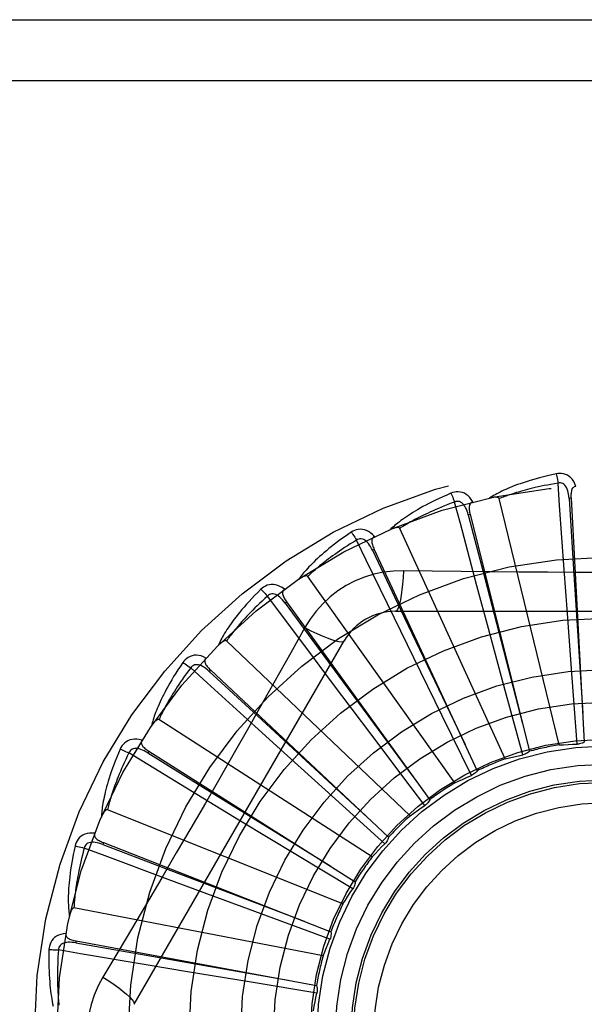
# Model space of a CAD drawing. Header units: inches. Extents: x 0 to 227, y 0 to 147.
# Tile 100 of 256: x 97.633 to 97.911, y 63.257 to 63.742. Entities that reach past the tile are written whole.
import ezdxf

# ---------------------------------------------------------------- set-up
doc = ezdxf.new("R2010")
doc.units = ezdxf.units.IN
doc.header["$LTSCALE"] = 12.4666666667
doc.header["$MEASUREMENT"] = 0
doc.linetypes.add('HIDDEN', pattern=[0.2, 0.1, -0.1])
doc.layers.add('RIGHTHAND_DOOR_ASSEMBLY', color=7, linetype='CONTINUOUS')

msp = doc.modelspace()

# ---------------------------------------------------------------- linework, layer by layer
at = {"layer": 'RIGHTHAND_DOOR_ASSEMBLY', "color": 8, "linetype": 'HIDDEN'}
for p, q in [((97.4379499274, 63.7423932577), (98.4999499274, 63.7423932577)), ((97.4379499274, 63.71239325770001), (98.5299499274, 63.71239325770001)), ((97.8986562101, 63.3848321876), (97.86919369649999, 63.5062783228)), ((97.90452703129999, 63.5064443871), (97.9035688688, 63.5063918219)), ((97.9045270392, 63.5064442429), (97.9110640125, 63.3862700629)), ((97.85486084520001, 63.49846996), (97.85392994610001, 63.4982370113)), ((97.85486088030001, 63.4984698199), (97.8840228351, 63.3817044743)), ((97.8721113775, 63.3779443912), (97.8201974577, 63.4916200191)), ((97.80760136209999, 63.4812402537), (97.80673137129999, 63.4808353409)), ((97.807601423, 63.4812401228), (97.85833437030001, 63.37210381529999)), ((97.90271608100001, 63.4496130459), (97.90114416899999, 63.4713099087)), ((97.84734976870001, 63.3661574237), (97.774860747, 63.467954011)), ((97.8638380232, 63.44232291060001), (97.8581883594, 63.4633301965)), ((97.77435685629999, 63.43234581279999), (97.7550369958, 63.45822598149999)), ((97.7644566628, 63.4553779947), (97.7636790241, 63.45481575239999)), ((97.7644567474, 63.4553778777), (97.83492706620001, 63.3578150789)), ((97.8180079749, 63.45072665), (98.0248918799, 63.45072665)), ((97.90506265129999, 63.417906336), (97.90271608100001, 63.4496130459)), ((97.8270422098, 63.42780679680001), (97.8175189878, 63.4473652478)), ((97.7734185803, 63.44270405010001), (97.76651555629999, 63.4303288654)), ((97.8721427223, 63.4116332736), (97.8638380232, 63.44232291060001)), ((97.6893069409, 63.2569765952), (97.7927488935, 63.4361433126)), ((97.82526633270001, 63.3498972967), (97.7348221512, 63.4361356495)), ((97.7871170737, 63.4153047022), (97.77435685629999, 63.43234581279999)), ((97.8410048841, 63.39924343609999), (97.8270422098, 63.42780679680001)), ((97.7269861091, 63.42181791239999), (97.72632892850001, 63.4211186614)), ((97.7269862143, 63.42181781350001), (97.8146469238, 63.3393546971)), ((97.8064014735, 63.38964435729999), (97.7871170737, 63.4153047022)), ((97.9075429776, 63.38520563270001), (97.90506265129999, 63.417906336)), ((97.88076687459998, 63.3799929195), (97.8721427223, 63.4116332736)), ((97.8066592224, 63.3297516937), (97.7015287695, 63.3973149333)), ((97.85546116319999, 63.369806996), (97.8410048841, 63.39924343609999)), ((97.76489357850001, 63.3794374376), (97.7487833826, 63.3940554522)), ((97.825817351, 63.3639054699), (97.8064014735, 63.38964435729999)), ((97.69654398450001, 63.3817729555), (97.696031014, 63.3809619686)), ((97.6965441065, 63.3817728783), (97.7982269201, 63.3173898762)), ((97.7884720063, 63.3581095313), (97.76489357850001, 63.3794374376)), ((97.8325404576, 63.355016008), (97.825817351, 63.3639054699)), ((97.7417869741, 63.34733238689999), (97.72320143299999, 63.35863736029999)), ((97.81283317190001, 63.3361545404), (97.7884720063, 63.3581095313)), ((97.79220094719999, 63.3064487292), (97.67618391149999, 63.352894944)), ((97.7689756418, 63.3308521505), (97.7417869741, 63.34733238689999)), ((97.6742305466, 63.3366904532), (97.6738803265, 63.3357970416)), ((97.674230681, 63.3366904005), (97.786260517, 63.2927144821)), ((97.7970515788, 63.3139042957), (97.7689756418, 63.3308521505)), ((97.7251738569, 63.3114345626), (97.7047847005, 63.3190179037)), ((97.7549900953, 63.30039763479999), (97.7251738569, 63.3114345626)), ((97.782414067, 63.280830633), (97.65970360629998, 63.3044811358)), ((97.78576606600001, 63.2890694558), (97.7549900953, 63.30039763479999)), ((97.6608522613, 63.2881998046), (97.6606774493, 63.2872562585)), ((97.6608524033, 63.2881997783), (97.77918021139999, 63.2662203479)), ((97.7156546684, 63.2730414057), (97.69419881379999, 63.2766290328)), ((97.7470208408, 63.2678466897), (97.7156546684, 63.2730414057)), ((97.7793845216, 63.26254761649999), (97.7470208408, 63.2678466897))]:
    msp.add_line(p, q, dxfattribs=at)
for points in [[(97.8971995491, 63.5185098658), (97.8950203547, 63.5180419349), (97.8929407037, 63.51756535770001), (97.8909621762, 63.51708349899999), (97.8890783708, 63.5165972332), (97.88728480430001, 63.5161074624), (97.88557745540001, 63.51561567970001), (97.88395210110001, 63.5151227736), (97.8824049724, 63.5146301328), (97.88093211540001, 63.5141386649), (97.8795299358, 63.5136497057), (97.8781946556, 63.5131641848), (97.8769229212, 63.5126834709), (97.8757108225, 63.51220912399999), (97.8745562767, 63.5117409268), (97.8734564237, 63.5112791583), (97.8724098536, 63.5108231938), (97.8714148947, 63.5103721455), (97.87046968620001, 63.5099264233), (97.869572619, 63.5094857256), (97.86872137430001, 63.5090508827), (97.8679138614, 63.5086222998), (97.86714782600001, 63.5082006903), (97.8664209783, 63.507787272), (97.8657313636, 63.5073807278), (97.8650760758, 63.5069797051), (97.86445584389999, 63.506585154)], [(97.90694520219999, 63.5122734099), (97.9064573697, 63.5135410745), (97.9058860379, 63.5146679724), (97.9052281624, 63.5156618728), (97.9044908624, 63.5165131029), (97.9036766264, 63.5172216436), (97.9027970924, 63.5177866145), (97.90185417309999, 63.5182070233), (97.900880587, 63.5184940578), (97.8999010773, 63.5186480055), (97.8989431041, 63.5186930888), (97.89804668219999, 63.5186482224), (97.8971995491, 63.5185098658)], [(97.8971995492, 63.5185098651), (97.8973526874, 63.5179092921), (97.8975127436, 63.5172205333), (97.89767412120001, 63.5164670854), (97.8978348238, 63.51565817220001), (97.897992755, 63.51480326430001), (97.89814217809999, 63.51393287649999)], [(97.898142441, 63.5139329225), (97.89631834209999, 63.5136226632), (97.8945701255, 63.5133094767), (97.89289944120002, 63.5129929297), (97.8913013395, 63.5126743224), (97.8897724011, 63.5123545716), (97.8883096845, 63.5120343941), (97.8869100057, 63.5117146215), (97.88557067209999, 63.5113958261), (97.8842887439, 63.5110786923), (97.8830617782, 63.51076371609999), (97.88188708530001, 63.5104514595), (97.88076246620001, 63.5101424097), (97.8796855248, 63.5098371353), (97.8786541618, 63.5095359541), (97.87766605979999, 63.50923939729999), (97.8767194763, 63.5089473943), (97.8758123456, 63.5086601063), (97.87494331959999, 63.50837736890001), (97.8741107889, 63.5080990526), (97.8733134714, 63.50782521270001), (97.8725499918, 63.5075558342), (97.8718190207, 63.5072909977), (97.8711191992, 63.5070307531), (97.8704492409, 63.5067751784), (97.8698071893, 63.5065243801), (97.86919369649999, 63.5062783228)], [(97.9035674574, 63.5063914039), (97.903480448, 63.50742555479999), (97.90335013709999, 63.50839969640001), (97.9031733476, 63.5093159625), (97.9029485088, 63.5101705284), (97.9026711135, 63.5109620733), (97.9023413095, 63.5116835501), (97.901959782, 63.5123325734), (97.9015245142, 63.51289147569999), (97.90103536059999, 63.5133418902), (97.9004979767, 63.5136830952), (97.89991575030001, 63.51390702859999), (97.89931361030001, 63.514020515), (97.89872049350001, 63.514028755), (97.89813809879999, 63.5139325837)], [(97.90114416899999, 63.4713099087), (97.89891176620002, 63.5029122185), (97.898142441, 63.5139329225)], [(97.9069485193, 63.5122734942), (97.9064918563, 63.5122036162), (97.90608548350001, 63.5120581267), (97.9057288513, 63.5118317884), (97.9054236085, 63.5115403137), (97.9051739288, 63.5111971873), (97.9049716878, 63.5108038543), (97.9048114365, 63.51036409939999), (97.9046893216, 63.5098843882), (97.9046011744, 63.5093709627), (97.9045424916, 63.508828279), (97.90450803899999, 63.50826241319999), (97.9044958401, 63.5076747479), (97.9045017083, 63.5070691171), (97.9045270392, 63.5064442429)], [(97.8453823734, 63.5089306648), (97.8433311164, 63.5080587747), (97.8413792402, 63.5071972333), (97.8395276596, 63.5063496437), (97.8377699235, 63.50551565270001), (97.83610145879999, 63.5046952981), (97.8345180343, 63.5038892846), (97.8330153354, 63.5030976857), (97.8315893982, 63.5023211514), (97.83023616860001, 63.501559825), (97.82895186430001, 63.50081433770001), (97.8277325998, 63.5000848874), (97.82657482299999, 63.4993721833), (97.8254743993, 63.4986770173), (97.8244293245, 63.4979987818), (97.8234367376, 63.4973372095), (97.8224953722, 63.4966914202), (97.821603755, 63.4960602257), (97.82075998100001, 63.4954436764), (97.8199625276, 63.4948411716), (97.8192089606, 63.4942530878), (97.8184971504, 63.4936794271), (97.8178247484, 63.4931204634), (97.8171892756, 63.4925769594), (97.8165890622, 63.4920472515), (97.8160215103, 63.4915294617), (97.8154871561, 63.491024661)], [(97.85613216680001, 63.5046512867), (97.85541324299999, 63.5058037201), (97.8546389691, 63.5068021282), (97.85380488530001, 63.5076535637), (97.85291981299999, 63.5083498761), (97.8519861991, 63.50889151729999), (97.85101563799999, 63.5092798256), (97.85001019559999, 63.5095141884), (97.8489998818, 63.5096117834), (97.8480089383, 63.50957757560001), (97.8470597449, 63.5094405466), (97.8461880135, 63.509226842), (97.8453823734, 63.5089306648)], [(97.8453823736, 63.5089306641), (97.8456464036, 63.50836992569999), (97.8459339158, 63.5077239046), (97.84623496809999, 63.5070146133), (97.8465458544, 63.5062507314), (97.84686272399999, 63.50544116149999), (97.84717416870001, 63.5046147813)], [(97.8471744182, 63.5046148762), (97.845442, 63.5039650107), (97.8437846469, 63.5033266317), (97.842204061, 63.502699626), (97.8406951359, 63.5020843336), (97.8392543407, 63.50148100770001), (97.83787865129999, 63.5008897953), (97.83656478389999, 63.5003109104), (97.8353099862, 63.4997444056), (97.834111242, 63.4991903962), (97.8329660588, 63.49864890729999), (97.8318716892, 63.4981199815), (97.83082588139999, 63.497603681), (97.82982617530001, 63.4971001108), (97.8288704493, 63.4966091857), (97.8279563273, 63.49613098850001), (97.82708211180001, 63.4956651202), (97.82624574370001, 63.4952113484), (97.8254459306, 63.4947692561), (97.8246811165, 63.4943384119), (97.82395003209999, 63.4939186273), (97.8232513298, 63.49350962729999), (97.8225836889, 63.4931112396), (97.8219457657, 63.4927232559), (97.8213362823, 63.4923455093), (97.8207532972, 63.4919777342), (97.8201974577, 63.4916200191)], [(97.8539286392, 63.4982363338), (97.8536474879, 63.4992353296), (97.8533351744, 63.5001672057), (97.85298817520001, 63.501033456), (97.8526056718, 63.5018300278), (97.8521834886, 63.50255477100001), (97.8517231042, 63.50320079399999), (97.8512256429, 63.503765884), (97.85069246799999, 63.5042323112), (97.8501269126, 63.5045820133), (97.84953466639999, 63.5048153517), (97.848920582, 63.5049250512), (97.8483078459, 63.5049225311), (97.84772388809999, 63.504818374), (97.84717021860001, 63.5046137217)], [(97.8581883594, 63.4633301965), (97.8500155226, 63.49393892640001), (97.8471744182, 63.5046148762)], [(97.8561360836, 63.5046523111), (97.85570047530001, 63.50449707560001), (97.85532872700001, 63.50427719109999), (97.8550213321, 63.5039874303), (97.8547768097, 63.5036434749), (97.8545965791, 63.5032592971), (97.8544724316, 63.5028347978), (97.8543983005, 63.5023726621), (97.8543691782, 63.5018785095), (97.8543797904, 63.5013576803), (97.8544248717, 63.5008136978), (97.8544981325, 63.5002515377), (97.85459737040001, 63.4996721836), (97.854717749, 63.499078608), (97.85486088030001, 63.4984698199)], [(97.86919369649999, 63.5062783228), (97.86912203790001, 63.5064357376), (97.86901677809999, 63.5065677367), (97.8688743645, 63.506672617), (97.868705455, 63.506755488), (97.86851878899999, 63.5068201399), (97.8683165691, 63.5068688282), (97.86810421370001, 63.50690466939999), (97.86788081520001, 63.5069288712), (97.8676470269, 63.506943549), (97.867403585, 63.5069490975), (97.8671512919, 63.50694648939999), (97.86689060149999, 63.5069361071), (97.86662264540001, 63.5069186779), (97.86634619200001, 63.5068941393), (97.86606075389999, 63.50686280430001), (97.86576523, 63.50682427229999), (97.86545868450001, 63.5067786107), (97.8651401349, 63.5067247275), (97.86480812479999, 63.5066614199), (97.86446313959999, 63.5065890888)], [(97.9035688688, 63.5063918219), (97.9055978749, 63.47418648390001), (97.91031106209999, 63.4004514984)], [(97.85392994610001, 63.4982370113), (97.8620171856, 63.4669976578), (97.88059963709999, 63.39548713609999)], [(97.7963144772, 63.48971810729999), (97.79446529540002, 63.4884737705), (97.7927117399, 63.4872584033), (97.79105402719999, 63.4860757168), (97.78948588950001, 63.4849241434), (97.7880028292, 63.4838028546), (97.7866005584, 63.4827117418), (97.7852748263, 63.4816500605), (97.7840216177, 63.4806176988), (97.78283692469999, 63.4796140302), (97.7817169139, 63.47863895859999), (97.7806577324, 63.477691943), (97.7796557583, 63.4767730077), (97.7787067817, 63.47588214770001), (97.77780894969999, 63.4750183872), (97.77695950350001, 63.474180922), (97.77615736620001, 63.4733686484), (97.775401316, 63.4725801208), (97.77468947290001, 63.471815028), (97.7740204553, 63.4710724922), (97.7733918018, 63.4703524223), (97.7728014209, 63.4696544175), (97.7722469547, 63.4689783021), (97.7717258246, 63.4683243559), (97.77123670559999, 63.4676906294), (97.7707774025, 63.4670747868), (97.770348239, 63.4664779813)], [(97.8076798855, 63.487550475), (97.8067558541, 63.4885460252), (97.8058066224, 63.4893798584), (97.8048264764, 63.4900580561), (97.80382562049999, 63.4905742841), (97.8028063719, 63.4909294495), (97.8017798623, 63.49112706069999), (97.8007482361, 63.491166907), (97.79973771, 63.49107153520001), (97.79877114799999, 63.4908504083), (97.7978650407, 63.4905362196), (97.7970495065, 63.4901614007), (97.7963144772, 63.48971810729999)], [(97.7963144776, 63.4897181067), (97.7966798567, 63.4892174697), (97.7970844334, 63.488637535), (97.7975142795, 63.4879980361), (97.7979641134, 63.4873067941), (97.7984284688, 63.4865718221), (97.79889067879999, 63.485819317)], [(97.8201974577, 63.4916200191), (97.8200973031, 63.4917610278), (97.8199689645, 63.49187072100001), (97.8198092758, 63.491946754), (97.8196277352, 63.491996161), (97.8194322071, 63.4920243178), (97.8192244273, 63.49203385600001), (97.81900912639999, 63.4920288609), (97.81878518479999, 63.4920103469), (97.8185528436, 63.4919805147), (97.8183127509, 63.4919398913), (97.8180655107, 63.4918895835), (97.8178114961, 63.4918300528), (97.8175516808, 63.4917622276), (97.81728486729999, 63.4916858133), (97.8170105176, 63.4916010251), (97.8167276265, 63.4915072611), (97.81643533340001, 63.4914044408), (97.8161326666, 63.49129121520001), (97.81581821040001, 63.4911660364), (97.8154924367, 63.49102942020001)], [(97.7988909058, 63.4858194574), (97.7973127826, 63.4848534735), (97.795806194, 63.4839129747), (97.79437283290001, 63.48299817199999), (97.7930076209, 63.4821084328), (97.79170704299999, 63.4812433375), (97.7904681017, 63.4804024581), (97.7892875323, 63.4795853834), (97.78816262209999, 63.478791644), (97.7870903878, 63.4780207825), (97.7860683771, 63.4772723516), (97.78509388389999, 63.4765458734), (97.7841646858, 63.47584098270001), (97.783278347, 63.4751573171), (97.7824328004, 63.4744943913), (97.7816256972, 63.473851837), (97.780855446, 63.4732289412), (97.7801200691, 63.4726250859), (97.77941837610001, 63.4720396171), (97.778748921, 63.4714718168), (97.77811049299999, 63.47092125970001), (97.7775018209, 63.47038742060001), (97.7769216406, 63.4698698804), (97.7763686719, 63.46936818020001), (97.7758416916, 63.4688819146), (97.77533884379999, 63.468410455), (97.774860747, 63.467954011)], [(97.8067302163, 63.4808344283), (97.80626508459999, 63.48176216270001), (97.80578205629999, 63.4826180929), (97.8052773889, 63.48340301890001), (97.8047510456, 63.48411280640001), (97.8041993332, 63.4847445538), (97.803625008, 63.485291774), (97.8030295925, 63.4857525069), (97.8024177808, 63.4861096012), (97.8017962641, 63.4863459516), (97.801170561, 63.4864629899), (97.8005468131, 63.4864544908), (97.79994562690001, 63.4863360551), (97.7993919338, 63.48612326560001), (97.79888700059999, 63.48581752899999)], [(97.8175189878, 63.4473652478), (97.8037011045, 63.4758741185), (97.7988909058, 63.4858194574)], [(97.80768291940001, 63.4875517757), (97.80728494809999, 63.48731718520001), (97.8069617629, 63.4870310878), (97.80671479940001, 63.48668841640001), (97.8065397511, 63.4863043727), (97.80643548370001, 63.4858930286), (97.8063939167, 63.4854527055), (97.8064085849, 63.4849848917), (97.806473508, 63.48449415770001), (97.806582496, 63.48398474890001), (97.8067297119, 63.4834591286), (97.8069080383, 63.4829209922), (97.80711512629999, 63.4823708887), (97.8073456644, 63.4818108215), (97.807601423, 63.4812401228)], [(97.80673137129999, 63.4808353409), (97.82058455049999, 63.4516910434), (97.8523646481, 63.3849895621)], [(97.82199136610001, 63.4707475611), (97.81705710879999, 63.4705974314), (97.81218975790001, 63.4700132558), (97.80740432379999, 63.4689975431), (97.80273396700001, 63.4675591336), (97.7982028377, 63.4657055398), (97.7938534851, 63.4634527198), (97.7897250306, 63.4608148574), (97.78584836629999, 63.4578180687), (97.7822568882, 63.4544912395), (97.77897277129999, 63.45084984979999), (97.77602369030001, 63.44691664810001), (97.7734185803, 63.44270405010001)], [(97.82199136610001, 63.4707475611), (97.8217958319, 63.4673621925), (97.82154193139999, 63.46417827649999), (97.8212391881, 63.4612954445), (97.8208888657, 63.4586959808), (97.8204910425, 63.4563850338), (97.8200511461, 63.4544227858), (97.8195753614, 63.4528410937), (97.8190708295, 63.4516783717), (97.8185432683, 63.4509663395), (97.8180079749, 63.45072665)], [(97.87879008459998, 63.4700956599), (97.8503702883, 63.47037444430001), (97.8362109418, 63.4705380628), (97.82199136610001, 63.4707475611)], [(98.0067397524, 63.4705381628), (97.978408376, 63.4702309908), (97.9641975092, 63.4701012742), (97.9499680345, 63.470008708), (97.9357384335, 63.4699415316), (97.92149971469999, 63.4699247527), (97.9072598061, 63.469938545), (97.8930252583, 63.47000408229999), (97.87879008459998, 63.4700956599)], [(97.76333955, 63.46158904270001), (97.7622438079, 63.4623917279), (97.76115392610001, 63.4630308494), (97.7600631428, 63.46351129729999), (97.7589826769, 63.4638287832), (97.75791463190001, 63.4639846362), (97.7568692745, 63.4639844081), (97.7558487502, 63.4638282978), (97.7548745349, 63.4635434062), (97.7539672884, 63.46314335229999), (97.75313701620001, 63.4626633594), (97.7524071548, 63.46214097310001), (97.75176930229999, 63.4615665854)], [(97.774860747, 63.467954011), (97.77473571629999, 63.4680735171), (97.7745889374, 63.4681569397), (97.7744177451, 63.4682013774), (97.77423013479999, 63.4682155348), (97.77403281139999, 63.4682061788), (97.77382698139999, 63.468176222), (97.7736165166, 63.4681305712), (97.7734001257, 63.4680700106), (97.773177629, 63.4679967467), (97.7729495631, 63.4679114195), (97.7727163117, 63.4678152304), (97.7724781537, 63.4677087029), (97.7722358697, 63.467592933), (97.77198833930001, 63.4674674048), (97.77173499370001, 63.4673322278), (97.77147495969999, 63.4671866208), (97.7712027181, 63.4670272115), (97.7709316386, 63.4668618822), (97.7706746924, 63.4666982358), (97.7704275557, 63.466533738)], [(97.75176930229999, 63.4615665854), (97.7501890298, 63.4599947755), (97.7486971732, 63.4584695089), (97.74729324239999, 63.4569944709), (97.7459713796, 63.455566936), (97.7447273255, 63.4541852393), (97.74355689, 63.4528484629), (97.74245604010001, 63.451555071), (97.7414208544, 63.4503041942), (97.7404475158, 63.44909445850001), (97.73953227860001, 63.44792504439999), (97.73867146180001, 63.4467946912), (97.7378615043, 63.4457027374), (97.7370982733, 63.4446483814), (97.7363801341, 63.4436303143), (97.73570452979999, 63.4426472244), (97.735070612, 63.4416978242), (97.73447745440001, 63.4407804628), (97.73392327, 63.4398944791), (97.73340686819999, 63.4390387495), (97.7329258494, 63.4382127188), (97.7324782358, 63.4374155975), (97.7320617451, 63.4366467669), (97.73167379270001, 63.4359060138), (97.73131344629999, 63.4351911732), (97.7309789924, 63.4344995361), (97.73067053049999, 63.4338322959)], [(97.75176930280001, 63.4615665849), (97.7522228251, 63.4611441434), (97.752729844, 63.46065125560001), (97.75327294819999, 63.4601046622), (97.7538454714, 63.4595110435), (97.75444052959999, 63.4588772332), (97.7550367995, 63.4582258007)], [(97.76367806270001, 63.4548146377), (97.7630457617, 63.4556375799), (97.7624094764, 63.45638662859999), (97.7617653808, 63.45706186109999), (97.7611142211, 63.45765921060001), (97.7604529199, 63.4581751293), (97.75978541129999, 63.4586037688), (97.7591135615, 63.4589434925), (97.7584452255, 63.4591783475), (97.7577902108, 63.45929280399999), (97.75715366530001, 63.4592893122), (97.75654279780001, 63.4591629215), (97.75597489, 63.4589328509), (97.75547147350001, 63.4586191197), (97.75503352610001, 63.45822334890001)], [(97.76334271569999, 63.461591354), (97.76299606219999, 63.4612853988), (97.7627326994, 63.4609431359), (97.7625550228, 63.4605598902), (97.7624558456, 63.4601496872), (97.7624313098, 63.45972604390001), (97.7624738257, 63.4592858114), (97.7625767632, 63.4588292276), (97.7627333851, 63.45835964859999), (97.7629368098, 63.4578800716), (97.7631808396, 63.4573918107), (97.7634577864, 63.4568971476), (97.7637652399, 63.45639617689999), (97.7640976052, 63.4558898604), (97.7644567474, 63.4553778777)], [(97.7550369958, 63.45822598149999), (97.7536702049, 63.4569787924), (97.75236883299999, 63.4557701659), (97.75113450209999, 63.4546006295), (97.7499623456, 63.453468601), (97.7488489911, 63.45237300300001), (97.7477915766, 63.4513128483), (97.746786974, 63.4502871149), (97.74583260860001, 63.4492948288), (97.7449256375, 63.4483349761), (97.7440637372, 63.4474066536), (97.7432443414, 63.4465088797), (97.74246533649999, 63.4456408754), (97.74172439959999, 63.4448018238), (97.7410195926, 63.4439908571), (97.740348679, 63.4432071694), (97.7397102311, 63.4424497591), (97.73910242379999, 63.4417176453), (97.738524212, 63.4410099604), (97.7379743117, 63.4403257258), (97.73745161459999, 63.4396642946), (97.7369549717, 63.4390249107), (97.7364832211, 63.4384069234), (97.7360351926, 63.4378096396), (97.73560976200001, 63.4372324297), (97.7352052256, 63.4366743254), (97.7348221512, 63.4361356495)], [(97.7636790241, 63.45481575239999), (97.78279745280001, 63.4288198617), (97.826626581, 63.36933818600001)], [(97.7734167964, 63.4427049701), (97.7764474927, 63.4411810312), (97.77933246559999, 63.4398086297), (97.7819805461, 63.4386293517), (97.78440680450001, 63.4376330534), (97.7866070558, 63.43682210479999), (97.78852636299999, 63.43622194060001), (97.790134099, 63.4358431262), (97.7913932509, 63.4356987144), (97.79227351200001, 63.4357995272), (97.7927487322, 63.4361430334)], [(97.7348221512, 63.4361356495), (97.7346767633, 63.4362293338), (97.734516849, 63.4362834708), (97.7343403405, 63.43629470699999), (97.7341534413, 63.43627310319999), (97.7339614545, 63.4362265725), (97.7337650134, 63.43615820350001), (97.7335669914, 63.436073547), (97.73336597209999, 63.4359731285), (97.7331613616, 63.4358590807), (97.73295356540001, 63.4357321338), (97.732742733, 63.4355935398), (97.7325290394, 63.43544386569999), (97.7323130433, 63.4352843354), (97.7320937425, 63.43511423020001), (97.7318705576, 63.43493355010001), (97.7316427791, 63.4347413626), (97.73140945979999, 63.43453709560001), (97.73117073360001, 63.4343196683), (97.7309263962, 63.4340876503), (97.7306765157, 63.4338415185)], [(97.76651555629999, 63.4303288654), (97.7526158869, 63.4056395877), (97.7456227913, 63.3932677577), (97.7385882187, 63.38089838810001), (97.73153159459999, 63.36854160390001), (97.72442676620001, 63.3562021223), (97.7172948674, 63.3438768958), (97.7101208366, 63.3315821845), (97.70292394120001, 63.3192999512)], [(97.71335682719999, 63.4254935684), (97.71210257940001, 63.4236510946), (97.7109263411, 63.4218710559), (97.70982693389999, 63.4201569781), (97.7087991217, 63.4185050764), (97.70783903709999, 63.41691291), (97.70694273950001, 63.4153787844), (97.7061065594, 63.4139004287), (97.7053268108, 63.4124762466), (97.7046000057, 63.4111041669), (97.7039226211, 63.4097826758), (97.70329128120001, 63.4085098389), (97.70270261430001, 63.4072843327), (97.7021527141, 63.4061045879), (97.701640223, 63.4049690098), (97.7011628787, 63.4038758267), (97.70072009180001, 63.4028236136), (97.7003112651, 63.4018105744), (97.6999347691, 63.40083572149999), (97.6995896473, 63.3998977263), (97.6992736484, 63.3989955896), (97.69898498, 63.3981281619), (97.698721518, 63.3972944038), (97.6984807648, 63.3964936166), (97.6982622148, 63.3957234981), (97.6980646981, 63.3949810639), (97.6978880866, 63.3942675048)], [(97.72471373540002, 63.4277053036), (97.7234858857, 63.42828611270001), (97.7222947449, 63.428707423), (97.72113274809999, 63.4289727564), (97.720011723, 63.4290800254), (97.71893348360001, 63.4290309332), (97.71790706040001, 63.42883287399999), (97.7169345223, 63.4284864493), (97.7160318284, 63.4280223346), (97.71521668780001, 63.42745781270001), (97.714492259, 63.4268293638), (97.71387444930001, 63.4261782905), (97.71335682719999, 63.4254935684)], [(97.71335682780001, 63.425493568), (97.71388210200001, 63.4251645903), (97.714473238, 63.4247765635), (97.7151099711, 63.4243426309), (97.71578449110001, 63.4238680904), (97.71648874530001, 63.4233583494), (97.7171975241, 63.4228315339)], [(97.7247162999, 63.427708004), (97.72443388, 63.4273420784), (97.7242400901, 63.426956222), (97.7241381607, 63.426546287), (97.72411840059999, 63.426124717), (97.7241744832, 63.4257040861), (97.72429954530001, 63.4252798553), (97.72448703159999, 63.4248510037), (97.7247296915, 63.42441955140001), (97.7250202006, 63.4239871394), (97.72535222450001, 63.423553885), (97.72571778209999, 63.42312057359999), (97.7261144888, 63.422686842), (97.7265366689, 63.4222525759), (97.7269862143, 63.42181781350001)], [(97.7171976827, 63.4228317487), (97.71609162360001, 63.42134843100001), (97.7150425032, 63.4199153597), (97.7140518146, 63.4185333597), (97.71311507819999, 63.4171999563), (97.7122291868, 63.4159134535), (97.7113915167, 63.4146723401), (97.7105991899, 63.4134750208), (97.70984986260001, 63.4123200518), (97.70914093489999, 63.4112058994), (97.7084702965, 63.41013123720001), (97.70783561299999, 63.4090946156), (97.7072349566, 63.4080948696), (97.706666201, 63.4071307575), (97.70612760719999, 63.4062010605), (97.7056171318, 63.4053045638), (97.70513356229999, 63.4044400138), (97.7046752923, 63.4036061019), (97.7042414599, 63.40280177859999), (97.7038309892, 63.4020258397), (97.70344291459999, 63.4012774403), (97.7030762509, 63.4005556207), (97.7027299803, 63.3998595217), (97.702403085, 63.3991882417), (97.7020945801, 63.39854094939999), (97.70180297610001, 63.3979163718), (97.7015287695, 63.3973149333)], [(97.72632819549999, 63.4211173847), (97.725551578, 63.4218057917), (97.7247850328, 63.4224208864), (97.7240247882, 63.4229620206), (97.7232723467, 63.4234253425), (97.72252535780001, 63.42380678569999), (97.72178879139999, 63.42410135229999), (97.7210647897, 63.4243077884), (97.7203640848, 63.4244119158), (97.719699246, 63.4244003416), (97.71907486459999, 63.4242764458), (97.7184989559, 63.4240367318), (97.717984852, 63.4237033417), (97.717549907, 63.42330000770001), (97.71719477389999, 63.422828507)], [(97.7487833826, 63.3940554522), (97.725359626, 63.4153865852), (97.7171976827, 63.4228317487)], [(97.72632892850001, 63.4211186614), (97.7500216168, 63.3992107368), (97.8043156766, 63.3490986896)], [(97.7015287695, 63.3973149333), (97.7013682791, 63.3973794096), (97.7012010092, 63.3974023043), (97.70102556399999, 63.39737993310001), (97.7008461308, 63.3973233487), (97.70066641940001, 63.39724132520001), (97.7004864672, 63.397137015), (97.7003080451, 63.3970164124), (97.70012966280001, 63.3968797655), (97.6999503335, 63.3967290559), (97.6997703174, 63.3965650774), (97.69958952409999, 63.3963890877), (97.6994080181, 63.3962016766), (97.6992261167, 63.3960041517), (97.6990429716, 63.3957956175), (97.6988580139, 63.3955759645), (97.6986707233, 63.3953441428), (97.6984771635, 63.3950948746), (97.69828701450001, 63.3948407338), (97.69810969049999, 63.3945938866), (97.6979420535, 63.3943502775)], [(97.69319847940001, 63.3871239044), (97.69188289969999, 63.3874618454), (97.6906335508, 63.3876501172), (97.6894423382, 63.3876907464), (97.6883212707, 63.3875839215), (97.6872718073, 63.3873316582), (97.6863014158, 63.3869429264), (97.685412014, 63.386418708), (97.6846134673, 63.38579214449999), (97.6839198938, 63.3850835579), (97.6833274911, 63.3843293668), (97.6828440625, 63.3835731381), (97.68246537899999, 63.3828028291)], [(97.6932003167, 63.387126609), (97.6929923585, 63.386714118), (97.6928751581, 63.3862987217), (97.692852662, 63.38587693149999), (97.692913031, 63.38545921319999), (97.6930477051, 63.3850567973), (97.6932507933, 63.3846639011), (97.6935160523, 63.3842782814), (97.6938359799, 63.3839005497), (97.69420307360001, 63.3835309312), (97.69461109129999, 63.3831683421), (97.6950520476, 63.3828120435), (97.6955236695, 63.3824612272), (97.6960204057, 63.382114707), (97.6965441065, 63.3817728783)], [(97.9110640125, 63.3862700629), (97.9105278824, 63.385956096), (97.9099667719, 63.3856956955), (97.90937494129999, 63.3854872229), (97.9087673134, 63.3853343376), (97.908158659, 63.3852409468), (97.9075430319, 63.38520563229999)], [(97.68246537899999, 63.3828028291), (97.6815824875, 63.3807562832), (97.6807643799, 63.3787858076), (97.6800092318, 63.3768946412), (97.679312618, 63.3750780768), (97.6786712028, 63.3733329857), (97.6780814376, 63.3716569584), (97.6775401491, 63.3700470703), (97.6770440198, 63.3685010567), (97.6765900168, 63.3670162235), (97.6761749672, 63.3655904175), (97.6757959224, 63.36422110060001), (97.675449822, 63.3629063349), (97.6751331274, 63.3616438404), (97.67484480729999, 63.3604317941), (97.67458297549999, 63.3592680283), (97.67434732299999, 63.35815103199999), (97.6741376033, 63.3570789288), (97.67395240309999, 63.3560504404), (97.67379103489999, 63.3550640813), (97.6736514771, 63.3541184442), (97.673532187, 63.3532120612), (97.6734312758, 63.3523435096), (97.6733464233, 63.3515116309), (97.6732775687, 63.3507140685), (97.67322412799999, 63.3499476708), (97.67318575, 63.3492135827)], [(97.68674057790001, 63.3809159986), (97.68593522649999, 63.3792501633), (97.6851762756, 63.3776444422), (97.6844650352, 63.3760999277), (97.6837975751, 63.3746133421), (97.6831711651, 63.373182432), (97.6825835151, 63.371805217), (97.6820321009, 63.3704795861), (97.6815148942, 63.36920367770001), (97.6810296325, 63.3679754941), (97.6805744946, 63.3667933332), (97.6801474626, 63.3656553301), (97.679746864, 63.3645599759), (97.6793708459, 63.3635056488), (97.6790179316, 63.3624908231), (97.6786863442, 63.3615139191), (97.67837513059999, 63.3605734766), (97.678082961, 63.35966790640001), (97.6778091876, 63.3587960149), (97.6775529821, 63.3579564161), (97.677313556, 63.3571480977), (97.67709012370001, 63.3563699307), (97.6768818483, 63.35562087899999), (97.67668790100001, 63.3548998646), (97.67650747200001, 63.3542058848), (97.6763393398, 63.3535374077), (97.67618391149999, 63.352894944)], [(97.68246537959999, 63.3828028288), (97.6830434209, 63.3825792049), (97.6836973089, 63.3823100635), (97.6844046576, 63.38200447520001), (97.6851567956, 63.38166616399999), (97.685944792, 63.3812989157), (97.6867404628, 63.3809157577)], [(97.6960305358, 63.38096057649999), (97.695137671, 63.3814895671), (97.69426857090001, 63.3819484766), (97.69341965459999, 63.3823359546), (97.6925931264, 63.38264850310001), (97.691787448, 63.3828816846), (97.6910084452, 63.3830315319), (97.69025845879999, 63.3830972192), (97.68955071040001, 63.38306685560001), (97.68890007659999, 63.382929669), (97.6883104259, 63.38268984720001), (97.6877902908, 63.3823454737), (97.687348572, 63.3819208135), (97.6869978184, 63.3814424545), (97.6867383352, 63.380912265)], [(97.72320143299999, 63.35863736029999), (97.6961640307, 63.3751500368), (97.68674057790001, 63.3809159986)], [(97.696031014, 63.3809619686), (97.72344164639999, 63.3639338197), (97.7862383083, 63.32500258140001)], [(97.8840228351, 63.3817044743), (97.88355581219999, 63.3812947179), (97.8830541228, 63.3809328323), (97.882512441, 63.3806161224), (97.8819447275, 63.38035100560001), (97.8813647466, 63.3801441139), (97.88076692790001, 63.3799929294)], [(97.8986562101, 63.3848321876), (97.90087958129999, 63.3849761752), (97.903101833, 63.3850864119), (97.9053229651, 63.38516289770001), (97.9075429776, 63.38520563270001)], [(97.8721113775, 63.3779443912), (97.8742673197, 63.3785065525), (97.8764285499, 63.37903536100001), (97.8785950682, 63.3795308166), (97.88076687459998, 63.3799929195)], [(97.85833437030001, 63.37210381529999), (97.857953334, 63.3716130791), (97.8575291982, 63.371162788), (97.85705724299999, 63.3707492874), (97.8565499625, 63.37038152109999), (97.85601961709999, 63.3700686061), (97.85546121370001, 63.3698070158)], [(97.84734976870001, 63.3661574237), (97.84936036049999, 63.3671174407), (97.8513824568, 63.36804570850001), (97.8534160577, 63.3689422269), (97.85546116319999, 63.369806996)], [(97.83492706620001, 63.3578150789), (97.83464578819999, 63.3572610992), (97.83431453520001, 63.3567386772), (97.8339293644, 63.356243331), (97.83350085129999, 63.35578620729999), (97.83303930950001, 63.3553785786), (97.8325405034, 63.355016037)], [(97.67618391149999, 63.352894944), (97.6760141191, 63.3529278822), (97.6758455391, 63.3529187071), (97.6756774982, 63.3528635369), (97.67551201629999, 63.3527740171), (97.67535107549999, 63.3526594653), (97.6751941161, 63.3525229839), (97.6750417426, 63.3523707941), (97.6748924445, 63.35220285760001), (97.67474487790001, 63.3520209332), (97.674599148, 63.35182584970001), (97.67445492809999, 63.351618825), (97.67431217, 63.3514004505), (97.6741709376, 63.35117207), (97.6740305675, 63.3509326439), (97.6738905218, 63.3506819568), (97.6737504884, 63.3504188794), (97.6736099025, 63.3501427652), (97.6734689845, 63.3498519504), (97.6733277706, 63.3495443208), (97.6731862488, 63.3492205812)], [(97.82526633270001, 63.3498972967), (97.827058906, 63.351220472), (97.82886878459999, 63.352514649), (97.83069596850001, 63.3537798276), (97.8325404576, 63.355016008)], [(97.66993282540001, 63.3413115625), (97.6685770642, 63.3413944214), (97.66731466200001, 63.34134285), (97.66613728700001, 63.34115730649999), (97.66505669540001, 63.3408402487), (97.66407393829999, 63.3403939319), (97.6631946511, 63.3398285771), (97.66242053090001, 63.3391455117), (97.66175499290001, 63.338379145), (97.6612080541, 63.3375521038), (97.6607690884, 63.336699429), (97.6604375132, 63.3358653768), (97.660211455, 63.3350373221)], [(97.6699342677, 63.3413153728), (97.6698080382, 63.3408704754), (97.66977151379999, 63.340440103), (97.6698292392, 63.3400216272), (97.66996758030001, 63.339622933), (97.6701759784, 63.3392532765), (97.67044975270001, 63.3389059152), (97.6707831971, 63.3385774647), (97.6711688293, 63.3382671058), (97.67159924, 63.3379736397), (97.6720685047, 63.33769482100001), (97.6725689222, 63.3374284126), (97.67309841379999, 63.3371731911), (97.67365175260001, 63.3369269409), (97.674230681, 63.3366904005)], [(97.8146469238, 63.3393546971), (97.81447338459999, 63.33875333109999), (97.81424734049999, 63.3381777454), (97.81396721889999, 63.33762524), (97.8136366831, 63.3371014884), (97.8132592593, 63.3366121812), (97.81283321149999, 63.33615457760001)], [(97.660211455, 63.3350373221), (97.6597318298, 63.3328606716), (97.65930142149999, 63.3307709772), (97.6589178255, 63.3287710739), (97.6585775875, 63.3268555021), (97.6582780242, 63.3250205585), (97.6580161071, 63.3232632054), (97.6577892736, 63.3215799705), (97.657594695, 63.31996800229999), (97.657429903, 63.3184240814), (97.65729218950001, 63.316945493), (97.6571791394, 63.3155291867), (97.65708811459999, 63.3141726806), (97.6570160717, 63.3128730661), (97.6569623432, 63.3116283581), (97.6569254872, 63.3104360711), (97.6569054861, 63.3092946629), (97.65690245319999, 63.3082022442), (97.6569152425, 63.3071572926), (97.6569434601, 63.3061582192), (97.6569853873, 63.3052032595), (97.657039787, 63.3042906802), (97.657105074, 63.3034187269), (97.65717918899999, 63.3025858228), (97.6572625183, 63.3017896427), (97.657355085, 63.30102698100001), (97.6574563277, 63.3002988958)], [(97.66476648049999, 63.3339936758), (97.6642909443, 63.33220553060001), (97.6638495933, 63.3304851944), (97.6634435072, 63.3288339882), (97.66306944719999, 63.3272479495), (97.66272515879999, 63.325724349), (97.66240876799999, 63.32426080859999), (97.6621181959, 63.3228547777), (97.66185180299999, 63.3215040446), (97.6616077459, 63.3202062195), (97.6613845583, 63.3189592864), (97.66118061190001, 63.3177610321), (97.6609945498, 63.31660965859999), (97.66082485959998, 63.3155032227), (97.6606703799, 63.3144399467), (97.660529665, 63.3134179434), (97.66040205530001, 63.3124355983), (97.66028654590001, 63.3114910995), (97.6601827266, 63.3105831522), (97.66009004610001, 63.3097102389), (97.660007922, 63.3088712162), (97.6599357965, 63.30806482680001), (97.65987304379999, 63.30728989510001), (97.6598190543, 63.3065452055), (97.6597732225, 63.3058296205), (97.6597346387, 63.3051414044), (97.65970360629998, 63.3044811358)], [(97.6602114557, 63.3350373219), (97.66082137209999, 63.3349271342), (97.66151437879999, 63.3347866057), (97.66226677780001, 63.3346204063), (97.6630693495, 63.3344305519), (97.66391260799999, 63.3342190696), (97.6647664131, 63.3339934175)], [(97.67388012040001, 63.3357955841), (97.6729032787, 63.3361460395), (97.67196303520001, 63.3364321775), (97.6710561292, 63.33665199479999), (97.6701853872, 63.3368024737), (97.66935013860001, 63.3368789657), (97.66855685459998, 63.33687867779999), (97.6678079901, 63.3368012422), (97.66711877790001, 63.3366374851), (97.6665058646, 63.3363796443), (97.6659722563, 63.33603256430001), (97.66552669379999, 63.3355959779), (97.6651733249, 63.33509539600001), (97.6649194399, 63.33455930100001), (97.6647649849, 63.3339895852)], [(97.7047847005, 63.3190179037), (97.6751108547, 63.3301153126), (97.66476648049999, 63.3339936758)], [(97.6738803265, 63.3357970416), (97.7040182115, 63.3242641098), (97.77304784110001, 63.2979207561)], [(97.8066592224, 63.3297516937), (97.808168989, 63.3313902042), (97.80970123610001, 63.3330035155), (97.8112559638, 63.33459162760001), (97.81283317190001, 63.3361545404)], [(97.70292394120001, 63.3192999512), (97.68847260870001, 63.2948270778), (97.68125123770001, 63.2826465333), (97.67396001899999, 63.2704367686)], [(97.79220094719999, 63.3064487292), (97.79337334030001, 63.3083433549), (97.7945725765, 63.3102174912), (97.795798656, 63.3120711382), (97.7970515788, 63.3139042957)], [(97.7982269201, 63.3173898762), (97.7981716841, 63.3167710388), (97.798058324, 63.3161629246), (97.7978848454, 63.3155599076), (97.7976569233, 63.3149762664), (97.797379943, 63.3144262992), (97.79705161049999, 63.3139043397)], [(97.65970360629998, 63.3044811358), (97.65953064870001, 63.3044813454), (97.6593668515, 63.3044404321), (97.6592122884, 63.304354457), (97.6590667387, 63.3042352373), (97.65893038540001, 63.3040922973), (97.6588020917, 63.3039285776), (97.65868127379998, 63.3037503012), (97.658566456, 63.3035571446), (97.6584559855, 63.3033505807), (97.6583498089, 63.30313144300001), (97.658247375, 63.3029008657), (97.6581485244, 63.3026594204), (97.6580530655, 63.3024084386), (97.65796054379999, 63.3021467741), (97.6578704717, 63.3018741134), (97.6577827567, 63.3015892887), (97.6576969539, 63.3012915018), (97.6576136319, 63.30097932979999), (97.6575332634, 63.3006508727), (97.6574556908, 63.3003067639)], [(97.6557576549, 63.2919240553), (97.6544107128, 63.2917488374), (97.65318088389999, 63.29145928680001), (97.6520598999, 63.2910542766), (97.6510588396, 63.2905384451), (97.6501783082, 63.2899142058), (97.6494219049, 63.2891926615), (97.6487910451, 63.2883754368), (97.64828257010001, 63.2874969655), (97.6479020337, 63.2865813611), (97.64763237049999, 63.2856610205), (97.64746463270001, 63.2847792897), (97.64739937, 63.2839234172)], [(97.6557583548, 63.2919273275), (97.6557186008, 63.29146704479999), (97.65576418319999, 63.2910378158), (97.65590006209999, 63.2906378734), (97.6561113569, 63.290272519), (97.6563859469, 63.2899489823), (97.6567205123, 63.2896597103), (97.6571100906, 63.28940030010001), (97.6575474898, 63.2891685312), (97.65802566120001, 63.2889618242), (97.6585392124, 63.288776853), (97.6590810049, 63.2886099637), (97.65964922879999, 63.2884595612), (97.66023917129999, 63.2883224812), (97.6608524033, 63.2881997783)], [(97.782414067, 63.280830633), (97.7832067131, 63.28291289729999), (97.784029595, 63.2849801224), (97.78488271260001, 63.2870323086), (97.78576606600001, 63.2890694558)], [(97.786260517, 63.2927144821), (97.7863233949, 63.2920963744), (97.78632716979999, 63.2914777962), (97.7862709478, 63.2908528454), (97.7861575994, 63.2902366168), (97.78598970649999, 63.2896441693), (97.78576608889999, 63.289069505)], [(97.64739937, 63.2839234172), (97.6473426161, 63.2816222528), (97.64731969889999, 63.2794191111), (97.64732761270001, 63.27731714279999), (97.64736347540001, 63.2753079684), (97.6474249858, 63.2733838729), (97.6475095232, 63.2715457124), (97.647614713, 63.2697933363), (97.6477383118, 63.2681217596), (97.64787832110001, 63.2665272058), (97.648032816, 63.26500572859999), (97.6481999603, 63.26355331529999), (97.64837852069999, 63.2621662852), (97.6485670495, 63.260840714), (97.64876530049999, 63.25957328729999), (97.64897294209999, 63.2583606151), (97.649189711, 63.2571990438), (97.649415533, 63.2560850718)], [(97.6473993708, 63.2839234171), (97.6480191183, 63.2839306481), (97.6487261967, 63.2839238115), (97.6494964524, 63.2839030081), (97.65032045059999, 63.28386847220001), (97.6511884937, 63.28382039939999), (97.6520695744, 63.2837604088)], [(97.6606775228, 63.2872547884), (97.6596520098, 63.28741404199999), (97.6586746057, 63.28751706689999), (97.6577424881, 63.2875612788), (97.6568590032, 63.28754424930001), (97.6560243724, 63.2874612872), (97.65524547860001, 63.2873108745), (97.65452480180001, 63.2870931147), (97.6538790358, 63.2868018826), (97.65332599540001, 63.2864327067), (97.6528677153, 63.2859909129), (97.65251282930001, 63.2854778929), (97.65226058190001, 63.2849194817), (97.6521127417, 63.2843450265), (97.6520688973, 63.2837563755)], [(97.6606774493, 63.2872562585), (97.69245332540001, 63.281635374), (97.76522101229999, 63.2688320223)], [(97.6520695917, 63.28376067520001), (97.6519410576, 63.2819148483), (97.6518332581, 63.2801420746), (97.6517470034, 63.2784438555), (97.65167986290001, 63.27681568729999), (97.65163013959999, 63.2752544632), (97.6515964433, 63.27375749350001), (97.6515772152, 63.2723218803), (97.6515712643, 63.27094514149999), (97.6515772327, 63.2696245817), (97.65159406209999, 63.2683579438), (97.65162057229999, 63.2671427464), (97.65165577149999, 63.2659769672), (97.6516985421, 63.264858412), (97.65174808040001, 63.2637851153), (97.6518033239, 63.2627549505), (97.65186393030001, 63.26176620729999), (97.6519292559, 63.2608169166), (97.65199914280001, 63.2599057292), (97.6520733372, 63.2590310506), (97.6521514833, 63.258191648), (97.65223327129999, 63.2573861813), (97.6523183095, 63.2566133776)], [(97.69419881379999, 63.2766290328), (97.66296101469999, 63.2819100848), (97.6520695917, 63.28376067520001)], [(97.67396001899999, 63.2704367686), (97.67161658, 63.2660785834), (97.66968491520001, 63.26155707), (97.66817048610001, 63.2568808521), (97.66708278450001, 63.25210045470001), (97.66642832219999, 63.2472676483), (97.66620826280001, 63.2423932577)], [(97.67396001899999, 63.2704367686), (97.676794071, 63.2685747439), (97.6794244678, 63.2667629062), (97.68176969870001, 63.265059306), (97.6838457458, 63.2634561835), (97.68564817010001, 63.2619561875), (97.6871275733, 63.2605941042), (97.68825947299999, 63.2593912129), (97.68901415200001, 63.2583729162), (97.6893670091, 63.2575600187), (97.6893069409, 63.2569765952)], [(97.77918021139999, 63.2662203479), (97.7793589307, 63.2656253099), (97.779479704, 63.2650186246), (97.7795427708, 63.2643943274), (97.77954809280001, 63.2637677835), (97.7794953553, 63.2631542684), (97.7793845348, 63.2625476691)], [(97.777652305, 63.25382331), (97.7780365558, 63.2560179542), (97.7784533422, 63.2582035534), (97.7789026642, 63.2603801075), (97.7793845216, 63.26254761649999)]]:
    msp.add_lwpolyline(points, dxfattribs=at)
for radius in [0.2812500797, 0.2702837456, 0.235, 0.205, 0.179592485, 0.1635, 0.1452498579, 0.1420000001, 0.133, 0.12525, 0.124, 0.1139999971]:
    msp.add_circle((97.9214499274, 63.2423932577), radius, dxfattribs=at)
for centre, radius, start, end in [((97.8180079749, 63.4215599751), 0.0291666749, 90, 150), ((97.9214499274, 63.2423932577), 0.1442511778, 99.0916451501, 105.0378919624), ((97.9214499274, 63.2423932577), 0.1442511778, 110.0007360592, 115.9469828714), ((97.9214499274, 63.2423932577), 0.1442511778, 120.9098269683, 126.8560737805), ((97.9214499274, 63.2423932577), 0.1442511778, 131.8189178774, 137.7651646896), ((97.9214499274, 63.2423932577), 0.1442511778, 142.7280087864, 148.6742555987), ((97.9214499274, 63.2423932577), 0.1442511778, 153.6370996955, 159.5833465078), ((97.9214499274, 63.2423932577), 0.1442511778, 164.5461906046, 170.4924374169)]:
    msp.add_arc(centre, radius, start, end, dxfattribs=at)

doc.saveas('drawing.dxf')
